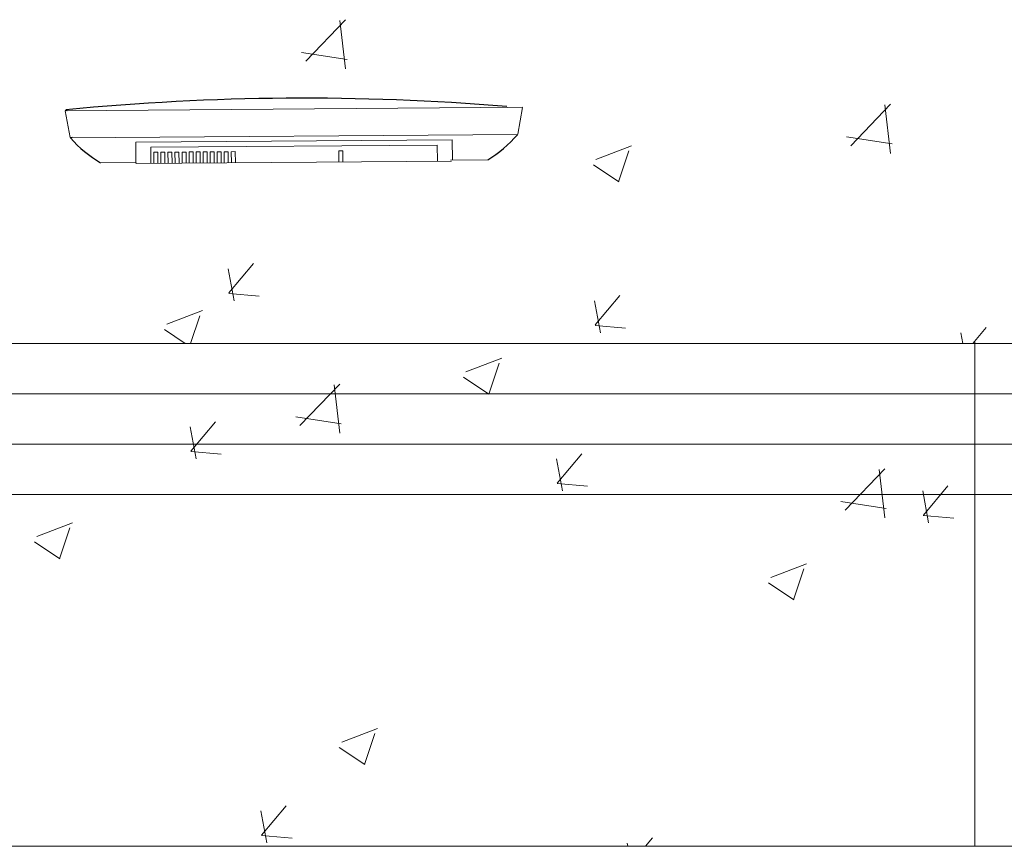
# Model space of a CAD drawing. Header units: feet. Extents: x 8 to 127, y 6 to 90.
# Tile 42 of 256: x 34.17 to 34.659, y 49.85 to 50.261. Entities that reach past the tile are written whole.
import ezdxf

# ---------------------------------------------------------------- set-up
doc = ezdxf.new("R2010")
doc.units = ezdxf.units.FT
doc.header["$MEASUREMENT"] = 0
for name, color, linetype in [('ESQUADRIAS', 252, 'Continuous'), ('MOBILIÁRIO2', 250, 'Continuous'), ('NO ESPESSURA', 250, 'Continuous')]:
    doc.layers.add(name, color=color, linetype=linetype)

msp = doc.modelspace()

# ---------------------------------------------------------------- linework, layer by layer
at = {"layer": 'ESQUADRIAS', "lineweight": 5}
for p, q in [((33.36521551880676, 50.1000442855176), (35.06521551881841, 50.1000442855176)), ((33.36521551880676, 50.07504428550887), (35.06521551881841, 50.07504428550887)), ((33.36521551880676, 50.05004428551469), (35.06521551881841, 50.05004428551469)), ((33.36521551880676, 50.02504428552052), (35.06521551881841, 50.02504428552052))]:
    msp.add_line(p, q, dxfattribs=at)
at = {"layer": 'MOBILIÁRIO2', "lineweight": 5}
for p, q in [((34.19221708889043, 50.21593911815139), (34.19322427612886, 50.21578348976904)), ((34.19221708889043, 50.21593911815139), (34.19322427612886, 50.21578348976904)), ((34.41970051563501, 50.21756642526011), (34.1922172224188, 50.21587605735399)), ((34.41970051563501, 50.21756642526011), (34.1922172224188, 50.21587605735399)), ((34.19478714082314, 50.20252939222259), (34.19222520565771, 50.21581396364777)), ((34.19478714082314, 50.20252939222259), (34.19222520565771, 50.21581396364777)), ((34.19322427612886, 50.21578348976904), (34.19266225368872, 50.21627962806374)), ((34.19322427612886, 50.21578348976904), (34.19266225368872, 50.21627962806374)), ((34.41229977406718, 50.21747994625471), (34.41969544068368, 50.21764614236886)), ((34.41229977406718, 50.21747994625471), (34.41969544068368, 50.21764614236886)), ((34.41969288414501, 50.21748721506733), (34.4173385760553, 50.20427060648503)), ((34.41969288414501, 50.21748721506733), (34.4173385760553, 50.20427060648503)), ((34.19577809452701, 50.20262407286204), (34.19478714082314, 50.20252939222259)), ((34.19577809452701, 50.20262407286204), (34.19478714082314, 50.20252939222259)), ((34.41728638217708, 50.20404818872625), (34.19483362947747, 50.20239505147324)), ((34.41728638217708, 50.20404818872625), (34.19483362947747, 50.20239505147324)), ((34.19490430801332, 50.2022919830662), (34.19577809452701, 50.20262407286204)), ((34.19490430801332, 50.2022919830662), (34.19577809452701, 50.20262407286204)), ((34.22734526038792, 50.20013559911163), (34.38481175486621, 50.20130777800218)), ((34.22734526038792, 50.20013559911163), (34.38481175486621, 50.20130777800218)), ((34.38481175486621, 50.20130777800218), (34.38488576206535, 50.19130805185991)), ((34.38481175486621, 50.20130777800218), (34.38488576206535, 50.19130805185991)), ((34.4173385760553, 50.20427060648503), (34.41721723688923, 50.20394408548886)), ((34.4173385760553, 50.20427060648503), (34.41721723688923, 50.20394408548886)), ((34.22741926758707, 50.19013587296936), (34.22734526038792, 50.20013559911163)), ((34.22741926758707, 50.19013587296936), (34.22734526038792, 50.20013559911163)), ((34.37734503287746, 50.19875244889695), (34.23484898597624, 50.19769106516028)), ((34.37734503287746, 50.19875244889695), (34.23484898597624, 50.19769106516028)), ((34.23484898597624, 50.19769106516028), (34.23490819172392, 50.18969128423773)), ((34.23484898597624, 50.19769106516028), (34.23490819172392, 50.18969128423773)), ((34.2713664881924, 50.19546125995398), (34.27336643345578, 50.1954760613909)), ((34.2713664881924, 50.19546125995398), (34.27336643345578, 50.1954760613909)), ((34.27336643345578, 50.1954760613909), (34.27340713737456, 50.18997621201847)), ((34.27336643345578, 50.1954760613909), (34.27340713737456, 50.18997621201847)), ((34.27486639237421, 50.1954871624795), (34.27686633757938, 50.19550196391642)), ((34.27486639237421, 50.1954871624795), (34.27686633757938, 50.19550196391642)), ((34.2749070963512, 50.18998731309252), (34.27486639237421, 50.1954871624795)), ((34.2749070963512, 50.18998731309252), (34.27486639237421, 50.1954871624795)), ((34.27686633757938, 50.19550196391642), (34.27690704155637, 50.19000211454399)), ((34.27686633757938, 50.19550196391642), (34.27690704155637, 50.19000211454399)), ((34.32836487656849, 50.19588988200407), (34.33036482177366, 50.19590468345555)), ((34.32836487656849, 50.19588988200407), (34.33036482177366, 50.19590468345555)), ((34.32840558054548, 50.19039003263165), (34.32836487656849, 50.19588988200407)), ((34.32840558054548, 50.19039003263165), (34.32836487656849, 50.19588988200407)), ((34.33036482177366, 50.19590468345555), (34.33040552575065, 50.19040483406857)), ((34.33036482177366, 50.19590468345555), (34.33040552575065, 50.19040483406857)), ((34.37740423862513, 50.1907526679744), (34.37734503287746, 50.19875244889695)), ((34.37740423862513, 50.1907526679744), (34.37734503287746, 50.19875244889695)), ((34.38438947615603, 50.19080436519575), (34.22792295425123, 50.18963958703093)), ((34.38438947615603, 50.19080436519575), (34.22792295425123, 50.18963958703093)), ((34.23636744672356, 50.19520223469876), (34.23836739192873, 50.19521703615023)), ((34.23636744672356, 50.19520223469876), (34.23836739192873, 50.19521703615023)), ((34.23640815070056, 50.18970238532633), (34.23636744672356, 50.19520223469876)), ((34.23640815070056, 50.18970238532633), (34.23636744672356, 50.19520223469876)), ((34.23836739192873, 50.19521703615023), (34.23840809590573, 50.18971718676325)), ((34.23836739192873, 50.19521703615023), (34.23840809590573, 50.18971718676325)), ((34.23986735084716, 50.19522813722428), (34.24186729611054, 50.19524293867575)), ((34.23986735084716, 50.19522813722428), (34.24186729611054, 50.19524293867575)), ((34.23990805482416, 50.18972828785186), (34.23986735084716, 50.19522813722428)), ((34.23990805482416, 50.18972828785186), (34.23986735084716, 50.19522813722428)), ((34.24186729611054, 50.19524293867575), (34.24190800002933, 50.18974308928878)), ((34.24186729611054, 50.19524293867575), (34.24190800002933, 50.18974308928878)), ((34.24336725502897, 50.19525403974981), (34.24536720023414, 50.19526884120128)), ((34.24336725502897, 50.19525403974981), (34.24536720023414, 50.19526884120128)), ((34.24340795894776, 50.18975419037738), (34.24336725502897, 50.19525403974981)), ((34.24340795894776, 50.18975419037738), (34.24336725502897, 50.19525403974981)), ((34.24536720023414, 50.19526884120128), (34.24540790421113, 50.1897689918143)), ((34.24536720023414, 50.19526884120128), (34.24540790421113, 50.1897689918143)), ((34.24686715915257, 50.19527994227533), (34.24886710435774, 50.1952947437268)), ((34.24686715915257, 50.19527994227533), (34.24886710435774, 50.1952947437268)), ((34.24690786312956, 50.1897800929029), (34.24686715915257, 50.19527994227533)), ((34.24690786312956, 50.1897800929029), (34.24686715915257, 50.19527994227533)), ((34.24886710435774, 50.1952947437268), (34.24890780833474, 50.18979489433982)), ((34.24886710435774, 50.1952947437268), (34.24890780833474, 50.18979489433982)), ((34.25036706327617, 50.19530584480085), (34.25236700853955, 50.19532064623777)), ((34.25036706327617, 50.19530584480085), (34.25236700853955, 50.19532064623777)), ((34.25040776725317, 50.18980599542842), (34.25036706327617, 50.19530584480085)), ((34.25040776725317, 50.18980599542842), (34.25036706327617, 50.19530584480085)), ((34.25236700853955, 50.19532064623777), (34.25240771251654, 50.18982079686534)), ((34.25236700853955, 50.19532064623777), (34.25240771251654, 50.18982079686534)), ((34.25386696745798, 50.19533174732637), (34.25586691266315, 50.19534654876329)), ((34.25386696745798, 50.19533174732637), (34.25586691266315, 50.19534654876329)), ((34.25390767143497, 50.18983189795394), (34.25386696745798, 50.19533174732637)), ((34.25390767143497, 50.18983189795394), (34.25386696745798, 50.19533174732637)), ((34.25586691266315, 50.19534654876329), (34.25590761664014, 50.18984669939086)), ((34.25586691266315, 50.19534654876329), (34.25590761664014, 50.18984669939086)), ((34.25736687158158, 50.19535764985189), (34.25936681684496, 50.19537245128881)), ((34.25736687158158, 50.19535764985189), (34.25936681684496, 50.19537245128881)), ((34.25740757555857, 50.18985780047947), (34.25736687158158, 50.19535764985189)), ((34.25740757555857, 50.18985780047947), (34.25736687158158, 50.19535764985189)), ((34.25936681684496, 50.19537245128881), (34.25940752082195, 50.18987260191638)), ((34.25936681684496, 50.19537245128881), (34.25940752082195, 50.18987260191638)), ((34.26086677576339, 50.19538355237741), (34.26286672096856, 50.19539835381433)), ((34.26086677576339, 50.19538355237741), (34.26286672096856, 50.19539835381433)), ((34.26090747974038, 50.18988370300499), (34.26086677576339, 50.19538355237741)), ((34.26090747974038, 50.18988370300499), (34.26086677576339, 50.19538355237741)), ((34.26286672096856, 50.19539835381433), (34.26290742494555, 50.18989850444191)), ((34.26286672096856, 50.19539835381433), (34.26290742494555, 50.18989850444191)), ((34.26436667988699, 50.19540945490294), (34.26636662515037, 50.19542425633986)), ((34.26436667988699, 50.19540945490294), (34.26636662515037, 50.19542425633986)), ((34.26440738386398, 50.18990960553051), (34.26436667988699, 50.19540945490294)), ((34.26440738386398, 50.18990960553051), (34.26436667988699, 50.19540945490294)), ((34.26636662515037, 50.19542425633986), (34.26640732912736, 50.18992440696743)), ((34.26636662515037, 50.19542425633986), (34.26640732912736, 50.18992440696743)), ((34.2678665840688, 50.19543535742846), (34.26986652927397, 50.19545015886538)), ((34.2678665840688, 50.19543535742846), (34.26986652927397, 50.19545015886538)), ((34.26790728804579, 50.18993550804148), (34.2678665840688, 50.19543535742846)), ((34.26790728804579, 50.18993550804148), (34.2678665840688, 50.19543535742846)), ((34.26986652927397, 50.19545015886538), (34.26990723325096, 50.18995030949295)), ((34.26986652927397, 50.19545015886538), (34.26990723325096, 50.18995030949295)), ((34.27140719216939, 50.189961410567), (34.2713664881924, 50.19546125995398)), ((34.27140719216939, 50.189961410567), (34.2713664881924, 50.19546125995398)), ((34.38388565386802, 50.1913006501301), (34.40239985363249, 50.19143767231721)), ((34.22741926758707, 50.19013587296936), (34.20990517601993, 50.19000625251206)), ((34.22741926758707, 50.19013587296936), (34.20990517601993, 50.19000625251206)), ((34.6447488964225, 50.10077800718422), (34.6447488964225, 49.8500442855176)), ((33.36521551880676, 49.8500442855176), (35.06521551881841, 49.8500442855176))]:
    msp.add_line(p, q, dxfattribs=at)
at = {"layer": 'MOBILIÁRIO2'}
for centre, radius, start, end in [((34.31123449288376, 49.0072340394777), 1.214845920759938, 85.24877419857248, 95.60113977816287), ((34.31123449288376, 49.0072340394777), 1.214845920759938, 85.24877419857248, 95.60113977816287), ((34.19272427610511, 50.21578348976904), 0.0004999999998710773, 0, 0), ((34.19272427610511, 50.21578348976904), 0.0004999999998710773, 0, 0), ((34.19527809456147, 50.20262407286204), 0.0004999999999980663, 0, 0), ((34.19527809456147, 50.20262407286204), 0.0004999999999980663, 0, 0), ((34.24091489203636, 50.2431699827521), 0.06154660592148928, 221.6194169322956, 239.7455408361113), ((34.24091489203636, 50.2431699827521), 0.06154660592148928, 221.6194169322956, 239.7455408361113), ((34.37060665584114, 50.24413660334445), 0.06154660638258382, 301.1025271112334, 319.228651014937), ((34.37060665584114, 50.24413660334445), 0.06154660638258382, 301.1025271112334, 319.228651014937), ((34.41683857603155, 50.20427060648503), 0.000499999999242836, 0, 0), ((34.41683857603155, 50.20427060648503), 0.000499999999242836, 0, 0)]:
    msp.add_arc(centre, radius, start, end, dxfattribs=at)
at = {"layer": 'MOBILIÁRIO2', "lineweight": 5}
msp.add_arc((34.22791925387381, 50.19013957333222), 0.0005, 203.0438989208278, 270.4240339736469, dxfattribs=at)
msp.add_arc((34.22791925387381, 50.19013957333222), 0.0005, 203.0438989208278, 270.4240339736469, dxfattribs=at)
at = {"layer": 'NO ESPESSURA', "linetype": 'Continuous', "lineweight": 5}
for p, q in [((34.31191818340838, 50.24050600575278), (34.33170186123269, 50.26112484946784)), ((34.3317240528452, 50.23667907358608), (34.32891783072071, 50.26080141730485)), ((34.30986105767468, 50.2448686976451), (34.33245095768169, 50.24136519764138)), ((34.58299722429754, 50.19846367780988), (34.60278090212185, 50.21908252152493)), ((34.60280289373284, 50.19463672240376), (34.59999667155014, 50.21875906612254)), ((34.58093995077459, 50.20282668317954), (34.6035298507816, 50.19932318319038)), ((34.45621717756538, 50.19162328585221), (34.47400188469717, 50.19845019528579)), ((34.46752956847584, 50.18050529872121), (34.47267974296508, 50.19585430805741)), ((34.45501274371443, 50.18896635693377), (34.46764727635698, 50.18044425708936)), ((34.27625831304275, 50.12138676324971), (34.27332140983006, 50.13730816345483)), ((34.27365989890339, 50.12525804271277), (34.28590500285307, 50.13985118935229)), ((34.27364078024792, 50.12503854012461), (34.28882278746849, 50.12371028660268)), ((34.45584456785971, 50.10931895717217), (34.4680896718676, 50.1239121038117)), ((34.45844242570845, 50.1054475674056), (34.45550552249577, 50.12136896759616)), ((34.24280069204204, 50.10970037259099), (34.26058539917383, 50.11652728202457)), ((34.25460362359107, 50.10004428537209), (34.25926332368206, 50.11393153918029)), ((34.45582544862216, 50.10909944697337), (34.47100745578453, 50.10777119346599)), ((34.64362134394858, 50.10004428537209), (34.65027434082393, 50.10797301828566)), ((34.24159632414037, 50.10704358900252), (34.25197321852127, 50.10004428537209)), ((34.63868305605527, 50.10004428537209), (34.63768963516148, 50.10542977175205)), ((34.39159161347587, 50.08603544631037), (34.40937632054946, 50.09286235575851)), ((34.40290633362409, 50.07492165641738), (34.40805650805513, 50.09027066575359)), ((34.39038915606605, 50.0833828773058), (34.40302368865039, 50.07486077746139)), ((34.3090431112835, 50.05926142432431), (34.32882678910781, 50.07988026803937)), ((34.3288551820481, 50.05543521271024), (34.3260489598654, 50.07955755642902)), ((34.30699056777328, 50.06361439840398), (34.32958046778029, 50.06011089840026)), ((34.25734644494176, 50.04275779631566), (34.25440954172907, 50.05867919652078)), ((34.25472021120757, 50.04662352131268), (34.26696531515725, 50.06121666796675)), ((34.2547011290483, 50.0464044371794), (34.26988313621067, 50.04507618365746)), ((34.4369048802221, 50.03068443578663), (34.44914998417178, 50.04527758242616)), ((34.43953055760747, 50.026818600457), (34.43659365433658, 50.04274000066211)), ((34.58012215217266, 50.01721909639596), (34.59990582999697, 50.03783794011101)), ((34.59993402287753, 50.01339286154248), (34.59712780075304, 50.0375152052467)), ((34.43688579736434, 50.0304653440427), (34.45206780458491, 50.02913709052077)), ((34.61908954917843, 50.01474535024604), (34.63133465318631, 50.02933849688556)), ((34.62171467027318, 50.01087940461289), (34.61877776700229, 50.026800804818)), ((34.57806946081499, 50.02157238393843), (34.60065936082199, 50.01806888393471)), ((34.61907046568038, 50.01452625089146), (34.63425247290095, 50.01319799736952)), ((34.17817512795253, 50.00411253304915), (34.19595983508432, 50.01093944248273)), ((34.18948991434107, 49.99299888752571), (34.1946400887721, 50.00834789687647)), ((34.17697273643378, 50.00146010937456), (34.18960726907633, 49.99293800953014)), ((34.54320600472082, 49.98377024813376), (34.56099071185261, 49.99059715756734)), ((34.55452070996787, 49.97265646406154), (34.55967088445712, 49.98800547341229)), ((34.542003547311, 49.98111767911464), (34.55463807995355, 49.97259557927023)), ((34.32978951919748, 49.90184733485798), (34.34757422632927, 49.90867424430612)), ((34.34110429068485, 49.89073369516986), (34.3462544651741, 49.90608270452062)), ((34.32858712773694, 49.89919491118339), (34.34122166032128, 49.89067281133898)), ((34.29258931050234, 49.8517008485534), (34.28965240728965, 49.86762224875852)), ((34.28996363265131, 49.85556667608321), (34.30220873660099, 49.87015982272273)), ((34.28994455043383, 49.85534759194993), (34.3051265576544, 49.854019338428)), ((34.48088894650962, 49.8500442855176), (34.48439340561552, 49.85422073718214)), ((34.47213881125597, 49.8500442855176), (34.47183651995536, 49.85168305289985))]:
    msp.add_line(p, q, dxfattribs=at)

doc.saveas('drawing.dxf')
